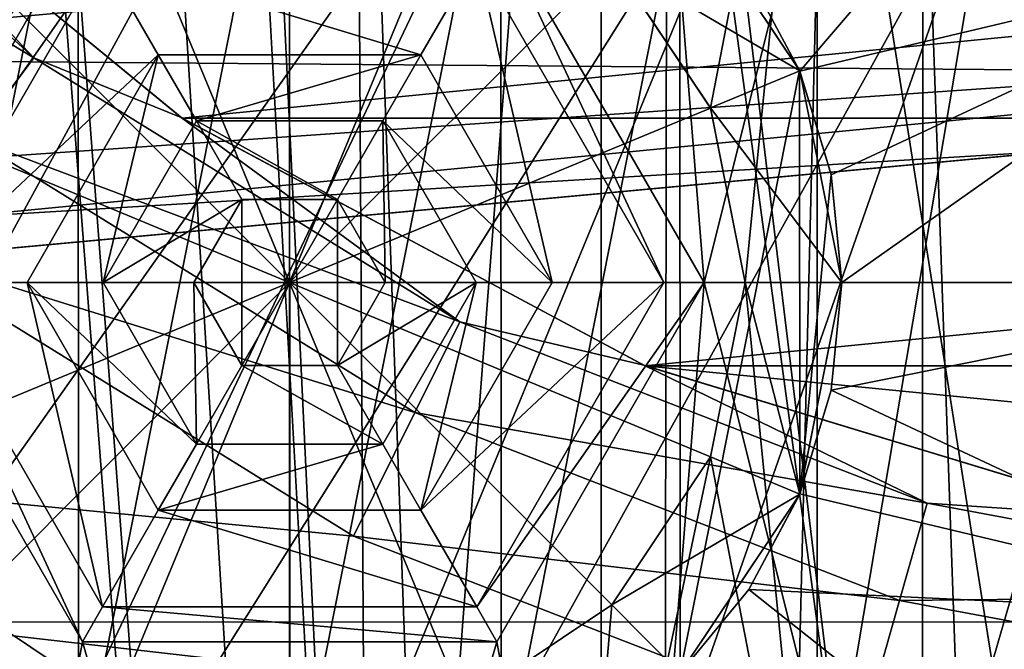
# Model space of a CAD drawing. Header units: millimetres. Extents: x -40 to 40, y -40 to 40.
# Tile 86 of 192: x -6 to -2.4, y -10 to -7.7. Entities that reach past the tile are written whole.
import ezdxf

# ---------------------------------------------------------------- set-up
doc = ezdxf.new("R2010")
doc.units = ezdxf.units.MM
doc.header["$LTSCALE"] = 8.749007
for name, color, linetype in [('1', 7, 'CONTINUOUS'), ('104', 7, 'CONTINUOUS'), ('109', 7, 'CONTINUOUS'), ('118', 7, 'CONTINUOUS'), ('119', 7, 'CONTINUOUS'), ('122', 7, 'CONTINUOUS'), ('131', 7, 'CONTINUOUS'), ('16', 7, 'CONTINUOUS'), ('186', 7, 'CONTINUOUS'), ('27', 7, 'CONTINUOUS'), ('28', 7, 'CONTINUOUS'), ('29', 7, 'CONTINUOUS'), ('30', 7, 'CONTINUOUS'), ('31', 7, 'CONTINUOUS'), ('32', 7, 'CONTINUOUS'), ('33', 7, 'CONTINUOUS'), ('34', 7, 'CONTINUOUS'), ('406', 7, 'CONTINUOUS'), ('48', 7, 'CONTINUOUS'), ('50', 7, 'CONTINUOUS'), ('60', 7, 'CONTINUOUS'), ('69', 7, 'CONTINUOUS'), ('73', 7, 'CONTINUOUS'), ('961', 7, 'CONTINUOUS'), ('962', 7, 'CONTINUOUS'), ('963', 7, 'CONTINUOUS'), ('964', 7, 'CONTINUOUS'), ('965', 7, 'CONTINUOUS'), ('966', 7, 'CONTINUOUS'), ('967', 7, 'CONTINUOUS'), ('968', 7, 'CONTINUOUS'), ('969', 7, 'CONTINUOUS'), ('970', 7, 'CONTINUOUS'), ('971', 7, 'CONTINUOUS'), ('973', 7, 'CONTINUOUS'), ('974', 7, 'CONTINUOUS'), ('975', 7, 'CONTINUOUS'), ('976', 7, 'CONTINUOUS'), ('977', 7, 'CONTINUOUS'), ('978', 7, 'CONTINUOUS'), ('979', 7, 'CONTINUOUS')]:
    doc.layers.add(name, color=color, linetype=linetype)

msp = doc.modelspace()

# ---------------------------------------------------------------- linework, layer by layer
at = {"layer": '1', "linetype": 'CONTINUOUS'}
for points in [[(-1.9386, 39.4524), (-3.8727, 39.3097), (-3.872, -39.3098), (-1.9386, 39.4524)], [(0, -39.5), (-1.9386, 39.4524), (-3.872, -39.3098), (0, -39.5)], [(-3.8727, 39.3097), (-7.7072, 38.7408), (-7.7062, -38.741), (-3.8727, 39.3097)], [(-3.872, -39.3098), (-3.8727, 39.3097), (-7.7062, -38.741), (-3.872, -39.3098)]]:
    msp.add_3dface(points, dxfattribs=at)
at = {"layer": '104', "linetype": 'CONTINUOUS'}
for points in [[(-31.3005, -6.6543, -730), (-30.4335, -9.8895, -730), (-4.4723, -6.6934, -730), (-31.3005, -6.6543, -730)], [(-4.4723, -6.6934, -730), (-30.4335, -9.8895, -730), (-3.0809, -7.4371, -730), (-4.4723, -6.6934, -730)], [(-3.0809, -7.4371, -730), (-30.4335, -9.8895, -730), (-1.5712, -7.8952, -730), (-3.0809, -7.4371, -730)], [(-1.5712, -7.8952, -730), (-30.4335, -9.8895, -730), (0, -8.05, -730), (-1.5712, -7.8952, -730)], [(-30.4335, -9.8895, -730), (30.4337, -9.8888, -730), (0, -8.05, -730), (-30.4335, -9.8895, -730)], [(29.2335, -13.0155, -730), (30.4337, -9.8888, -730), (-30.4335, -9.8895, -730), (29.2335, -13.0155, -730)], [(-29.2331, -13.0163, -730), (29.2335, -13.0155, -730), (-30.4335, -9.8895, -730), (-29.2331, -13.0163, -730)]]:
    msp.add_3dface(points, dxfattribs=at)
at = {"layer": '109', "linetype": 'CONTINUOUS'}
for points in [[(-4.7685, -9.5787, -733), (-31.7401, -6.9868, -733), (-6.4472, -8.5395, -733), (-4.7685, -9.5787, -733)], [(-2.9282, -10.2915, -733), (-31.7401, -6.9868, -733), (-4.7685, -9.5787, -733), (-2.9282, -10.2915, -733)], [(-30.7984, -10.3781, -733), (-31.7401, -6.9868, -733), (-2.9282, -10.2915, -733), (-30.7984, -10.3781, -733)]]:
    msp.add_3dface(points, dxfattribs=at)
at = {"layer": '118', "linetype": 'CONTINUOUS'}
for points in [[(-7.2672, -6.6249, -733.5005), (-5.9261, -7.8475, -733.5005), (-7.5379, -6.8717, -733.134), (-7.2672, -6.6249, -733.5005)], [(-7.2672, -6.6249, -733.5005), (-6.8618, -6.8561, -734), (-5.9261, -7.8475, -733.5005), (-7.2672, -6.6249, -733.5005)], [(-7.5379, -6.8717, -733.134), (-5.9261, -7.8475, -733.5005), (-6.1469, -8.1398, -733.134), (-7.5379, -6.8717, -733.134)], [(-6.8618, -6.8561, -734), (-5.3932, -8.0625, -734), (-5.9261, -7.8475, -733.5005), (-6.8618, -6.8561, -734)], [(-5.9261, -7.8475, -733.5005), (-4.3833, -8.8028, -733.5005), (-6.1469, -8.1398, -733.134), (-5.9261, -7.8475, -733.5005)], [(-5.9261, -7.8475, -733.5005), (-5.3932, -8.0625, -734), (-4.3833, -8.8028, -733.5005), (-5.9261, -7.8475, -733.5005)], [(-5.3932, -8.0625, -734), (-3.7176, -8.9593, -734), (-4.3833, -8.8028, -733.5005), (-5.3932, -8.0625, -734)], [(-6.4472, -8.5395, -733), (-6.1469, -8.1398, -733.134), (-4.5465, -9.1307, -733.134), (-6.4472, -8.5395, -733)], [(-6.1469, -8.1398, -733.134), (-4.3833, -8.8028, -733.5005), (-4.5465, -9.1307, -733.134), (-6.1469, -8.1398, -733.134)], [(-4.7685, -9.5787, -733), (-6.4472, -8.5395, -733), (-4.5465, -9.1307, -733.134), (-4.7685, -9.5787, -733)], [(-4.3833, -8.8028, -733.5005), (-2.6911, -9.4583, -733.5005), (-4.5465, -9.1307, -733.134), (-4.3833, -8.8028, -733.5005)], [(-4.3833, -8.8028, -733.5005), (-3.7176, -8.9593, -734), (-2.6911, -9.4583, -733.5005), (-4.3833, -8.8028, -733.5005)], [(-3.7176, -8.9593, -734), (-1.8993, -9.5122, -734), (-2.6911, -9.4583, -733.5005), (-3.7176, -8.9593, -734)], [(-4.7685, -9.5787, -733), (-4.5465, -9.1307, -733.134), (-2.7914, -9.8106, -733.134), (-4.7685, -9.5787, -733)], [(-4.5465, -9.1307, -733.134), (-2.6911, -9.4583, -733.5005), (-2.7914, -9.8106, -733.134), (-4.5465, -9.1307, -733.134)], [(-2.6911, -9.4583, -733.5005), (-0.9073, -9.7918, -733.5005), (-2.7914, -9.8106, -733.134), (-2.6911, -9.4583, -733.5005)], [(-2.6911, -9.4583, -733.5005), (-1.8993, -9.5122, -734), (-0.9073, -9.7918, -733.5005), (-2.6911, -9.4583, -733.5005)], [(-2.9282, -10.2915, -733), (-4.7685, -9.5787, -733), (-2.7914, -9.8106, -733.134), (-2.9282, -10.2915, -733)], [(-2.7914, -9.8106, -733.134), (-0.9073, -9.7918, -733.5005), (-0.9411, -10.1565, -733.134), (-2.7914, -9.8106, -733.134)], [(-2.9282, -10.2915, -733), (-2.7914, -9.8106, -733.134), (-0.9411, -10.1565, -733.134), (-2.9282, -10.2915, -733)]]:
    msp.add_3dface(points, dxfattribs=at)
at = {"layer": '119', "linetype": 'CONTINUOUS'}
for points in [[(-5.3932, -8.0625, -734), (-6.8618, -6.8561, -734), (-6.859, -6.8589, -770), (-5.3932, -8.0625, -734)], [(-5.3888, -8.0654, -770), (-5.3932, -8.0625, -734), (-6.859, -6.8589, -770), (-5.3888, -8.0654, -770)], [(-3.7176, -8.9593, -734), (-5.3932, -8.0625, -734), (-5.3888, -8.0654, -770), (-3.7176, -8.9593, -734)], [(-3.7118, -8.9617, -770), (-3.7176, -8.9593, -734), (-5.3888, -8.0654, -770), (-3.7118, -8.9617, -770)], [(-1.8993, -9.5122, -734), (-3.7176, -8.9593, -734), (-3.7118, -8.9617, -770), (-1.8993, -9.5122, -734)], [(-1.8921, -9.5137, -770), (-1.8993, -9.5122, -734), (-3.7118, -8.9617, -770), (-1.8921, -9.5137, -770)]]:
    msp.add_3dface(points, dxfattribs=at)
at = {"layer": '122', "linetype": 'CONTINUOUS'}
for points in [[(6.8586, -6.8593, -770), (-5.3888, -8.0654, -770), (-6.859, -6.8589, -770), (6.8586, -6.8593, -770)], [(6.8586, -6.8593, -770), (5.3882, -8.0658, -770), (-5.3888, -8.0654, -770), (6.8586, -6.8593, -770)], [(5.3882, -8.0658, -770), (-3.7118, -8.9617, -770), (-5.3888, -8.0654, -770), (5.3882, -8.0658, -770)], [(5.3882, -8.0658, -770), (3.7113, -8.9619, -770), (-3.7118, -8.9617, -770), (5.3882, -8.0658, -770)], [(3.7113, -8.9619, -770), (1.8924, -9.5136, -770), (-3.7118, -8.9617, -770), (3.7113, -8.9619, -770)], [(1.8924, -9.5136, -770), (-1.8921, -9.5137, -770), (-3.7118, -8.9617, -770), (1.8924, -9.5136, -770)]]:
    msp.add_3dface(points, dxfattribs=at)
at = {"layer": '131', "linetype": 'CONTINUOUS'}
for points in [[(-3.0809, -7.4371, -730), (-1.5712, -7.8952, -730), (-2.4936, -7.1263, -730.5), (-3.0809, -7.4371, -730)], [(-1.5712, -7.8952, -730), (-1.68, -7.3607, -730.5), (-2.4936, -7.1263, -730.5), (-1.5712, -7.8952, -730)]]:
    msp.add_3dface(points, dxfattribs=at)
at = {"layer": '16', "linetype": 'CONTINUOUS'}
for points in [[(33.5521, -5.5004, -3.5), (32.7609, -9.0952, -3.5), (-3.9959, -5.5693, -3.5), (33.5521, -5.5004, -3.5)], [(-3.9959, -5.5693, -3.5), (32.7609, -9.0952, -3.5), (-3.0897, -6.0309, -3.5), (-3.9959, -5.5693, -3.5)], [(-3.0897, -6.0309, -3.5), (32.7609, -9.0952, -3.5), (-2.3707, -6.7499, -3.5), (-3.0897, -6.0309, -3.5)], [(-5, -11.9103, -3.5), (-32.7611, -9.0945, -3.5), (-6.0041, -11.7512, -3.5), (-5, -11.9103, -3.5)], [(-31.5859, -12.5831, -3.5), (-32.7611, -9.0945, -3.5), (-5, -11.9103, -3.5), (-31.5859, -12.5831, -3.5)]]:
    msp.add_3dface(points, dxfattribs=at)
at = {"layer": '186', "linetype": 'CONTINUOUS'}
for points in [[(-29.4123, -10.048, -823.8246), (-29.4827, -1.9913, -823.9652), (-2.4565, -1.9913, -823.9652), (-29.4123, -10.048, -823.8246)], [(-29.2506, -11.205, -823.8044), (-29.4123, -10.048, -823.8246), (-2.4565, -1.9913, -823.9652), (-29.2506, -11.205, -823.8044)], [(-28.796, -12.2822, -823.7856), (-29.2506, -11.205, -823.8044), (-2.4565, -1.9913, -823.9652), (-28.796, -12.2822, -823.7856)], [(-28.0797, -13.2054, -823.7695), (-28.796, -12.2822, -823.7856), (-2.4565, -1.9913, -823.9652), (-28.0797, -13.2054, -823.7695)], [(-27.1505, -13.9127, -823.7572), (-28.0797, -13.2054, -823.7695), (-2.4565, -1.9913, -823.9652), (-27.1505, -13.9127, -823.7572)], [(-26.0706, -14.3571, -823.7494), (-27.1505, -13.9127, -823.7572), (-2.4565, -1.9913, -823.9652), (-26.0706, -14.3571, -823.7494)], [(-24.9125, -14.5088, -823.7467), (-26.0706, -14.3571, -823.7494), (-2.4565, -1.9913, -823.9652), (-24.9125, -14.5088, -823.7467)], [(-2.2089, -2.0569, -823.9641), (-24.9125, -14.5088, -823.7467), (-2.4565, -1.9913, -823.9652), (-2.2089, -2.0569, -823.9641)], [(-2.0265, -2.2362, -823.961), (-24.9125, -14.5088, -823.7467), (-2.2089, -2.0569, -823.9641), (-2.0265, -2.2362, -823.961)], [(-1.9566, -2.4826, -823.9567), (-24.9125, -14.5088, -823.7467), (-2.0265, -2.2362, -823.961), (-1.9566, -2.4826, -823.9567)], [(-1.7467, -14.5087, -823.7467), (-24.9125, -14.5088, -823.7467), (-1.9566, -2.4826, -823.9567), (-1.7467, -14.5087, -823.7467)]]:
    msp.add_3dface(points, dxfattribs=at)
at = {"layer": '27', "linetype": 'CONTINUOUS'}
for points in [[(-3.8337, -7.4931, -7.5), (-3.0894, -6.0311, -7.5), (-3.4757, -8.0286, -7.5), (-3.8337, -7.4931, -7.5)], [(-3.0894, -6.0311, -7.5), (-3.35, -8.6603, -7.5), (-3.4757, -8.0286, -7.5), (-3.0894, -6.0311, -7.5)], [(-3.0894, -6.0311, -7.5), (-3.0897, -11.2896, -7.5), (-3.35, -8.6603, -7.5), (-3.0894, -6.0311, -7.5)], [(-3.0894, -6.0311, -7.5), (-2.3707, -10.5706, -7.5), (-3.0897, -11.2896, -7.5), (-3.0894, -6.0311, -7.5)], [(-3.0894, -6.0311, -7.5), (-2.3704, -6.7503, -7.5), (-2.3707, -10.5706, -7.5), (-3.0894, -6.0311, -7.5)], [(-3.35, -8.6603, -7.5), (-3.0897, -11.2896, -7.5), (-3.4756, -9.2916, -7.5), (-3.35, -8.6603, -7.5)], [(-3.0897, -11.2896, -7.5), (-3.9959, -11.7512, -7.5), (-3.4756, -9.2916, -7.5), (-3.0897, -11.2896, -7.5)], [(-3.4756, -9.2916, -7.5), (-3.9959, -11.7512, -7.5), (-3.8334, -9.8271, -7.5), (-3.4756, -9.2916, -7.5)], [(-5.6314, -10.1846, -7.5), (-6.0045, -11.7511, -7.5), (-6.1663, -9.8274, -7.5), (-5.6314, -10.1846, -7.5)], [(-3.8334, -9.8271, -7.5), (-3.9959, -11.7512, -7.5), (-4.3685, -10.1846, -7.5), (-3.8334, -9.8271, -7.5)]]:
    msp.add_3dface(points, dxfattribs=at)
at = {"layer": '28', "linetype": 'CONTINUOUS'}
for points in [[(-3.35, -8.6603, -7.5), (-3.4756, -9.2916, -7.5), (-3.35, -8.6603, -1.9914), (-3.35, -8.6603, -7.5)], [(-3.35, -8.6603, -1.9914), (-3.4756, -9.2916, -7.5), (-3.4756, -9.2917, -1.9914), (-3.35, -8.6603, -1.9914)], [(-3.4756, -9.2916, -7.5), (-3.8334, -9.8271, -7.5), (-3.4756, -9.2917, -1.9914), (-3.4756, -9.2916, -7.5)], [(-3.4756, -9.2917, -1.9914), (-3.8334, -9.8271, -7.5), (-3.8333, -9.827, -1.9914), (-3.4756, -9.2917, -1.9914)], [(-5.6314, -10.1847, -1.9914), (-6.1663, -9.8274, -7.5), (-6.1667, -9.827, -1.9914), (-5.6314, -10.1847, -1.9914)], [(-5.6314, -10.1846, -7.5), (-6.1663, -9.8274, -7.5), (-5.6314, -10.1847, -1.9914), (-5.6314, -10.1846, -7.5)], [(-3.8333, -9.827, -1.9914), (-4.3685, -10.1846, -7.5), (-4.3686, -10.1847, -1.9914), (-3.8333, -9.827, -1.9914)], [(-3.8334, -9.8271, -7.5), (-4.3685, -10.1846, -7.5), (-3.8333, -9.827, -1.9914), (-3.8334, -9.8271, -7.5)]]:
    msp.add_3dface(points, dxfattribs=at)
at = {"layer": '29', "linetype": 'CONTINUOUS'}
for points in [[(-3.8337, -7.4931, -7.5), (-3.4757, -8.0286, -7.5), (-3.8333, -7.4935, -1.9914), (-3.8337, -7.4931, -7.5)], [(-3.8333, -7.4935, -1.9914), (-3.4757, -8.0286, -7.5), (-3.4756, -8.0288, -1.9914), (-3.8333, -7.4935, -1.9914)], [(-3.4757, -8.0286, -7.5), (-3.35, -8.6603, -7.5), (-3.4756, -8.0288, -1.9914), (-3.4757, -8.0286, -7.5)], [(-3.35, -8.6603, -7.5), (-3.35, -8.6603, -1.9914), (-3.4756, -8.0288, -1.9914), (-3.35, -8.6603, -7.5)]]:
    msp.add_3dface(points, dxfattribs=at)
at = {"layer": '30', "linetype": 'CONTINUOUS'}
for points in [[(-5.6314, -7.1359, -1.9914), (-5, -7.0103, -1.9914), (-5, -8.6603, -1), (-5.6314, -7.1359, -1.9914)], [(-5, -7.0103, -1.9914), (-4.3686, -7.1359, -1.9914), (-5, -8.6603, -1), (-5, -7.0103, -1.9914)], [(-6.1667, -7.4935, -1.9914), (-5.6314, -7.1359, -1.9914), (-5, -8.6603, -1), (-6.1667, -7.4935, -1.9914)], [(-4.3686, -7.1359, -1.9914), (-3.8333, -7.4935, -1.9914), (-5, -8.6603, -1), (-4.3686, -7.1359, -1.9914)], [(-6.5244, -8.0288, -1.9914), (-6.1667, -7.4935, -1.9914), (-5, -8.6603, -1), (-6.5244, -8.0288, -1.9914)], [(-3.8333, -7.4935, -1.9914), (-3.4756, -8.0288, -1.9914), (-5, -8.6603, -1), (-3.8333, -7.4935, -1.9914)], [(-6.65, -8.6603, -1.9914), (-6.5244, -8.0288, -1.9914), (-5, -8.6603, -1), (-6.65, -8.6603, -1.9914)], [(-3.4756, -8.0288, -1.9914), (-3.35, -8.6603, -1.9914), (-5, -8.6603, -1), (-3.4756, -8.0288, -1.9914)]]:
    msp.add_3dface(points, dxfattribs=at)
at = {"layer": '31', "linetype": 'CONTINUOUS'}
for points in [[(-6.5244, -9.2917, -1.9914), (-6.65, -8.6603, -1.9914), (-5, -8.6603, -1), (-6.5244, -9.2917, -1.9914)], [(-6.1667, -9.827, -1.9914), (-6.5244, -9.2917, -1.9914), (-5, -8.6603, -1), (-6.1667, -9.827, -1.9914)], [(-5.6314, -10.1847, -1.9914), (-6.1667, -9.827, -1.9914), (-5, -8.6603, -1), (-5.6314, -10.1847, -1.9914)], [(-5, -10.3103, -1.9914), (-5.6314, -10.1847, -1.9914), (-5, -8.6603, -1), (-5, -10.3103, -1.9914)], [(-3.35, -8.6603, -1.9914), (-3.4756, -9.2917, -1.9914), (-5, -8.6603, -1), (-3.35, -8.6603, -1.9914)], [(-3.4756, -9.2917, -1.9914), (-3.8333, -9.827, -1.9914), (-5, -8.6603, -1), (-3.4756, -9.2917, -1.9914)], [(-3.8333, -9.827, -1.9914), (-4.3686, -10.1847, -1.9914), (-5, -8.6603, -1), (-3.8333, -9.827, -1.9914)], [(-4.3686, -10.1847, -1.9914), (-5, -10.3103, -1.9914), (-5, -8.6603, -1), (-4.3686, -10.1847, -1.9914)]]:
    msp.add_3dface(points, dxfattribs=at)
at = {"layer": '32', "linetype": 'CONTINUOUS'}
for points in [[(-3.1524, -9.4259, -2), (-3, -8.6603, -2), (-3.1522, -9.4256, -7.5), (-3.1524, -9.4259, -2)], [(-3, -8.6603, -2), (-3, -8.6603, -7.5), (-3.1522, -9.4256, -7.5), (-3, -8.6603, -2)], [(-3.5862, -10.0749, -2), (-3.1524, -9.4259, -2), (-3.5858, -10.0745, -7.5), (-3.5862, -10.0749, -2)], [(-3.5858, -10.0745, -7.5), (-3.1524, -9.4259, -2), (-3.1522, -9.4256, -7.5), (-3.5858, -10.0745, -7.5)]]:
    msp.add_3dface(points, dxfattribs=at)
at = {"layer": '33', "linetype": 'CONTINUOUS'}
for points in [[(-3.5859, -7.246, -2), (-3.5858, -7.246, -7.5), (-3.1523, -7.8948, -2), (-3.5859, -7.246, -2)], [(-3.5858, -7.246, -7.5), (-3.1522, -7.8949, -7.5), (-3.1523, -7.8948, -2), (-3.5858, -7.246, -7.5)], [(-3.1522, -7.8949, -7.5), (-3, -8.6603, -7.5), (-3.1523, -7.8948, -2), (-3.1522, -7.8949, -7.5)], [(-3, -8.6603, -7.5), (-3, -8.6603, -2), (-3.1523, -7.8948, -2), (-3, -8.6603, -7.5)]]:
    msp.add_3dface(points, dxfattribs=at)
at = {"layer": '34', "linetype": 'CONTINUOUS'}
for points in [[(-3.5859, -7.246, -2), (-3.1523, -7.8948, -2), (-3.8337, -7.4931, -2), (-3.5859, -7.246, -2)], [(-3.8337, -7.4931, -2), (-3.1523, -7.8948, -2), (-3.4757, -8.0286, -2), (-3.8337, -7.4931, -2)], [(-3.1523, -7.8948, -2), (-3, -8.6603, -2), (-3.4757, -8.0286, -2), (-3.1523, -7.8948, -2)], [(-3, -8.6603, -2), (-3.35, -8.6603, -2), (-3.4757, -8.0286, -2), (-3, -8.6603, -2)], [(-3.35, -8.6603, -2), (-3.1524, -9.4259, -2), (-3.4756, -9.2916, -2), (-3.35, -8.6603, -2)], [(-3, -8.6603, -2), (-3.1524, -9.4259, -2), (-3.35, -8.6603, -2), (-3, -8.6603, -2)], [(-3.4756, -9.2916, -2), (-3.1524, -9.4259, -2), (-3.8334, -9.8271, -2), (-3.4756, -9.2916, -2)], [(-3.1524, -9.4259, -2), (-3.5862, -10.0749, -2), (-3.8334, -9.8271, -2), (-3.1524, -9.4259, -2)], [(-5.6314, -10.1846, -2), (-6.4141, -10.0745, -2), (-6.1663, -9.8274, -2), (-5.6314, -10.1846, -2)], [(-3.8334, -9.8271, -2), (-3.5862, -10.0749, -2), (-4.3685, -10.1846, -2), (-3.8334, -9.8271, -2)]]:
    msp.add_3dface(points, dxfattribs=at)
at = {"layer": '406', "linetype": 'CONTINUOUS'}
for points in [[(-14.0554, -14.5087, -821.2533), (14.0554, -14.5087, -821.2533), (-13.8109, 0, -821), (-14.0554, -14.5087, -821.2533)], [(14.0554, -14.5087, -821.2533), (13.8109, 0, -821), (-13.8109, 0, -821), (14.0554, -14.5087, -821.2533)]]:
    msp.add_3dface(points, dxfattribs=at)
at = {"layer": '48', "linetype": 'CONTINUOUS'}
for points in [[(-0.8316, -7.9029, -14), (-37.0296, -7.6101, -14), (-2.456, -7.5575, -14), (-0.8316, -7.9029, -14)], [(-36.0695, -11.3179, -14), (-37.0296, -7.6101, -14), (-0.8316, -7.9029, -14), (-36.0695, -11.3179, -14)], [(0.8299, -7.9031, -14), (-36.0695, -11.3179, -14), (-0.8316, -7.9029, -14), (0.8299, -7.9031, -14)], [(36.0693, -11.3184, -14), (-36.0695, -11.3179, -14), (0.8299, -7.9031, -14), (36.0693, -11.3184, -14)]]:
    msp.add_3dface(points, dxfattribs=at)
at = {"layer": '50', "linetype": 'CONTINUOUS'}
msp.add_3dface([(-0.8316, -7.9029, -14), (-2.456, -7.5575, -14), (-1.5229, -7.6564, -13.9427), (-0.8316, -7.9029, -14)], dxfattribs=at)
at = {"layer": '60', "linetype": 'CONTINUOUS'}
for points in [[(-3.6803, -35.0158, -11.5), (-6.4099, -0.0158, -11.5), (-7.3199, -34.4393, -11.5), (-3.6803, -35.0158, -11.5)], [(-6.2201, -1.5482, -11.5), (-6.4099, -0.0158, -11.5), (-3.6803, -35.0158, -11.5), (-6.2201, -1.5482, -11.5)], [(-5.6692, -2.9911, -11.5), (-6.2201, -1.5482, -11.5), (-3.6803, -35.0158, -11.5), (-5.6692, -2.9911, -11.5)], [(-4.7893, -4.2602, -11.5), (-5.6692, -2.9911, -11.5), (-3.6803, -35.0158, -11.5), (-4.7893, -4.2602, -11.5)], [(-3.6316, -5.2818, -11.5), (-4.7893, -4.2602, -11.5), (-3.6803, -35.0158, -11.5), (-3.6316, -5.2818, -11.5)], [(0.0001, -35.2087, -11.5), (-3.6316, -5.2818, -11.5), (-3.6803, -35.0158, -11.5), (0.0001, -35.2087, -11.5)], [(-2.2634, -5.997, -11.5), (-3.6316, -5.2818, -11.5), (0.0001, -35.2087, -11.5), (-2.2634, -5.997, -11.5)]]:
    msp.add_3dface(points, dxfattribs=at)
at = {"layer": '69', "linetype": 'CONTINUOUS'}
for points in [[(-6.742, 13.3995, -14), (-6.8767, -13.3308, -14), (-5.4999, 0.0263, -14), (-6.742, 13.3995, -14)], [(-6.8767, -13.3308, -14), (-4.7069, -14.2424, -14), (-5.4999, 0.0263, -14), (-6.8767, -13.3308, -14)], [(-5.4999, 0.0263, -14), (-4.7069, -14.2424, -14), (-5.3195, -1.3974, -14), (-5.4999, 0.0263, -14)], [(-5.3195, -1.3974, -14), (-4.7069, -14.2424, -14), (-4.777, -2.7258, -14), (-5.3195, -1.3974, -14)], [(-4.777, -2.7258, -14), (-4.7069, -14.2424, -14), (-3.9098, -3.8682, -14), (-4.777, -2.7258, -14)], [(-4.7069, -14.2424, -14), (-2.4211, -14.8033, -14), (-3.9098, -3.8682, -14), (-4.7069, -14.2424, -14)], [(-3.9098, -3.8682, -14), (-2.4211, -14.8033, -14), (-2.7752, -4.7485, -14), (-3.9098, -3.8682, -14)], [(-2.7752, -4.7485, -14), (-2.4211, -14.8033, -14), (-1.4516, -5.305, -14), (-2.7752, -4.7485, -14)], [(-2.4211, -14.8033, -14), (-0.0758, -14.9998, -14), (-1.4516, -5.305, -14), (-2.4211, -14.8033, -14)]]:
    msp.add_3dface(points, dxfattribs=at)
at = {"layer": '73', "linetype": 'CONTINUOUS'}
for points in [[(-5.7825, -4.7762, -15.5), (-11.5178, -8.8902, -14.795), (-6.2695, -4.1162, -15.5), (-5.7825, -4.7762, -15.5)], [(-10.7447, -9.8106, -14.795), (-11.5178, -8.8902, -14.795), (-5.7825, -4.7762, -15.5), (-10.7447, -9.8106, -14.795)], [(-5.2264, -5.3791, -15.5), (-10.7447, -9.8106, -14.795), (-5.7825, -4.7762, -15.5), (-5.2264, -5.3791, -15.5)], [(-9.8982, -10.664, -14.795), (-10.7447, -9.8106, -14.795), (-5.2264, -5.3791, -15.5), (-9.8982, -10.664, -14.795)], [(-4.6077, -5.9177, -15.5), (-9.8982, -10.664, -14.795), (-5.2264, -5.3791, -15.5), (-4.6077, -5.9177, -15.5)], [(-8.9842, -11.4446, -14.795), (-9.8982, -10.664, -14.795), (-4.6077, -5.9177, -15.5), (-8.9842, -11.4446, -14.795)], [(-8.0088, -12.1472, -14.795), (-8.9842, -11.4446, -14.795), (-4.6077, -5.9177, -15.5), (-8.0088, -12.1472, -14.795)], [(-3.934, -6.3854, -15.5), (-8.0088, -12.1472, -14.795), (-4.6077, -5.9177, -15.5), (-3.934, -6.3854, -15.5)], [(-6.9788, -12.7668, -14.795), (-8.0088, -12.1472, -14.795), (-3.934, -6.3854, -15.5), (-6.9788, -12.7668, -14.795)], [(-3.2132, -6.7768, -15.5), (-6.9788, -12.7668, -14.795), (-3.934, -6.3854, -15.5), (-3.2132, -6.7768, -15.5)], [(-5.9011, -13.2993, -14.795), (-6.9788, -12.7668, -14.795), (-3.2132, -6.7768, -15.5), (-5.9011, -13.2993, -14.795)], [(-2.4539, -7.0872, -15.5), (-5.9011, -13.2993, -14.795), (-3.2132, -6.7768, -15.5), (-2.4539, -7.0872, -15.5)], [(-4.7832, -13.741, -14.795), (-5.9011, -13.2993, -14.795), (-2.4539, -7.0872, -15.5), (-4.7832, -13.741, -14.795)], [(-3.6326, -14.089, -14.795), (-4.7832, -13.741, -14.795), (-2.4539, -7.0872, -15.5), (-3.6326, -14.089, -14.795)], [(-1.6654, -7.3128, -15.5), (-3.6326, -14.089, -14.795), (-2.4539, -7.0872, -15.5), (-1.6654, -7.3128, -15.5)], [(-2.4573, -14.3407, -14.795), (-3.6326, -14.089, -14.795), (-1.6654, -7.3128, -15.5), (-2.4573, -14.3407, -14.795)], [(-0.8569, -7.4509, -15.5), (-2.4573, -14.3407, -14.795), (-1.6654, -7.3128, -15.5), (-0.8569, -7.4509, -15.5)], [(-1.2651, -14.4946, -14.795), (-2.4573, -14.3407, -14.795), (-0.8569, -7.4509, -15.5), (-1.2651, -14.4946, -14.795)]]:
    msp.add_3dface(points, dxfattribs=at)
at = {"layer": '961', "linetype": 'CONTINUOUS'}
for points in [[(-6.5011, -8.6603, -10.5), (-6.2055, -4.9513, -10.5), (-5.7506, -7.3603, -10.5), (-6.5011, -8.6603, -10.5)], [(-4.2494, -7.3603, -10.5), (-3.7947, -4.9512, -10.5), (-3.4989, -8.6603, -10.5), (-4.2494, -7.3603, -10.5)], [(-3.7947, -4.9512, -10.5), (-2.7073, -5.5053, -10.5), (-3.4989, -8.6603, -10.5), (-3.7947, -4.9512, -10.5)], [(-2.7073, -5.5053, -10.5), (-2.7081, -11.8158, -10.5), (-3.4989, -8.6603, -10.5), (-2.7073, -5.5053, -10.5)], [(-2.7081, -11.8158, -10.5), (-2.7073, -5.5053, -10.5), (-1.8462, -10.9545, -10.5), (-2.7081, -11.8158, -10.5)], [(-2.7073, -5.5053, -10.5), (-1.8448, -6.368, -10.5), (-1.8462, -10.9545, -10.5), (-2.7073, -5.5053, -10.5)], [(-5.7506, -9.9603, -10.5), (-6.2053, -12.3693, -10.5), (-6.5011, -8.6603, -10.5), (-5.7506, -9.9603, -10.5)], [(-3.7945, -12.3692, -10.5), (-4.2494, -9.9603, -10.5), (-3.4989, -8.6603, -10.5), (-3.7945, -12.3692, -10.5)], [(-2.7081, -11.8158, -10.5), (-3.7945, -12.3692, -10.5), (-3.4989, -8.6603, -10.5), (-2.7081, -11.8158, -10.5)], [(-4.9995, -12.5603, -10.5), (-6.2053, -12.3693, -10.5), (-5.7506, -9.9603, -10.5), (-4.9995, -12.5603, -10.5)], [(-4.2494, -9.9603, -10.5), (-4.9995, -12.5603, -10.5), (-5.7506, -9.9603, -10.5), (-4.2494, -9.9603, -10.5)], [(-3.7945, -12.3692, -10.5), (-4.9995, -12.5603, -10.5), (-4.2494, -9.9603, -10.5), (-3.7945, -12.3692, -10.5)]]:
    msp.add_3dface(points, dxfattribs=at)
at = {"layer": '962', "linetype": 'CONTINUOUS'}
for points in [[(-3.1522, -7.8949, -8), (-1.8448, -6.368, -10.5), (-3.3371, -7.5491, -8), (-3.1522, -7.8949, -8)], [(-1.2911, -7.4544, -10.5), (-1.8448, -6.368, -10.5), (-3.1522, -7.8949, -8), (-1.2911, -7.4544, -10.5)], [(-3.0384, -8.2701, -8), (-1.2911, -7.4544, -10.5), (-3.1522, -7.8949, -8), (-3.0384, -8.2701, -8)], [(-3, -8.6603, -8), (-1.2911, -7.4544, -10.5), (-3.0384, -8.2701, -8), (-3, -8.6603, -8)], [(-1.1, -8.6603, -10.5), (-1.2911, -7.4544, -10.5), (-3, -8.6603, -8), (-1.1, -8.6603, -10.5)]]:
    msp.add_3dface(points, dxfattribs=at)
at = {"layer": '963', "linetype": 'CONTINUOUS'}
for points in [[(-3.1533, -7.8925, -2.5), (-3.5858, -7.246, -8), (-3.5871, -7.2447, -2.5), (-3.1533, -7.8925, -2.5)], [(-3.3371, -7.5491, -8), (-3.5858, -7.246, -8), (-3.1533, -7.8925, -2.5), (-3.3371, -7.5491, -8)], [(-3.1522, -7.8949, -8), (-3.3371, -7.5491, -8), (-3.1533, -7.8925, -2.5), (-3.1522, -7.8949, -8)], [(-3.0387, -8.2691, -2.5), (-3.1522, -7.8949, -8), (-3.1533, -7.8925, -2.5), (-3.0387, -8.2691, -2.5)], [(-3.0384, -8.2701, -8), (-3.1522, -7.8949, -8), (-3.0387, -8.2691, -2.5), (-3.0384, -8.2701, -8)], [(-3, -8.6603, -2.5), (-3.0384, -8.2701, -8), (-3.0387, -8.2691, -2.5), (-3, -8.6603, -2.5)], [(-3, -8.6603, -8), (-3.0384, -8.2701, -8), (-3, -8.6603, -2.5), (-3, -8.6603, -8)]]:
    msp.add_3dface(points, dxfattribs=at)
at = {"layer": '964', "linetype": 'CONTINUOUS'}
for points in [[(-3, -8.6603, -8), (-3, -8.6603, -2.5), (-3.1525, -9.4263, -2.5), (-3, -8.6603, -8)], [(-3, -8.6603, -8), (-3.1525, -9.4263, -2.5), (-3.0384, -9.0504, -8), (-3, -8.6603, -8)], [(-3.0384, -9.0504, -8), (-3.1525, -9.4263, -2.5), (-3.1522, -9.4256, -8), (-3.0384, -9.0504, -8)], [(-3.1525, -9.4263, -2.5), (-3.5858, -10.0744, -2.5), (-3.3371, -9.7714, -8), (-3.1525, -9.4263, -2.5)], [(-3.1522, -9.4256, -8), (-3.1525, -9.4263, -2.5), (-3.3371, -9.7714, -8), (-3.1522, -9.4256, -8)], [(-3.3371, -9.7714, -8), (-3.5858, -10.0744, -2.5), (-3.5858, -10.0745, -8), (-3.3371, -9.7714, -8)]]:
    msp.add_3dface(points, dxfattribs=at)
at = {"layer": '965', "linetype": 'CONTINUOUS'}
for points in [[(-1.1, -8.6603, -10.5), (-3, -8.6603, -8), (-3.0384, -9.0504, -8), (-1.1, -8.6603, -10.5)], [(-1.2918, -9.8682, -10.5), (-1.1, -8.6603, -10.5), (-3.0384, -9.0504, -8), (-1.2918, -9.8682, -10.5)], [(-1.2918, -9.8682, -10.5), (-3.0384, -9.0504, -8), (-3.1522, -9.4256, -8), (-1.2918, -9.8682, -10.5)], [(-1.2918, -9.8682, -10.5), (-3.1522, -9.4256, -8), (-3.3371, -9.7714, -8), (-1.2918, -9.8682, -10.5)], [(-1.8462, -10.9545, -10.5), (-3.3371, -9.7714, -8), (-3.5858, -10.0745, -8), (-1.8462, -10.9545, -10.5)], [(-1.8462, -10.9545, -10.5), (-1.2918, -9.8682, -10.5), (-3.3371, -9.7714, -8), (-1.8462, -10.9545, -10.5)]]:
    msp.add_3dface(points, dxfattribs=at)
at = {"layer": '966', "linetype": 'CONTINUOUS'}
for points in [[(-5.0005, -6.6603, -2.5), (-5.7661, -6.8128, -2.5), (-5.7649, -10.5082, -2.5), (-5.0005, -6.6603, -2.5)], [(-5.0005, -6.6603, -2.5), (-5.7649, -10.5082, -2.5), (-4.9995, -10.6603, -2.5), (-5.0005, -6.6603, -2.5)], [(-4.2351, -6.8123, -2.5), (-5.0005, -6.6603, -2.5), (-4.9995, -10.6603, -2.5), (-4.2351, -6.8123, -2.5)], [(-5.7661, -6.8128, -2.5), (-6.4142, -7.2461, -2.5), (-6.4129, -10.0758, -2.5), (-5.7661, -6.8128, -2.5)], [(-5.7661, -6.8128, -2.5), (-6.4129, -10.0758, -2.5), (-5.7649, -10.5082, -2.5), (-5.7661, -6.8128, -2.5)], [(-4.2351, -6.8123, -2.5), (-4.9995, -10.6603, -2.5), (-4.2339, -10.5077, -2.5), (-4.2351, -6.8123, -2.5)], [(-3.5871, -7.2447, -2.5), (-4.2351, -6.8123, -2.5), (-4.2339, -10.5077, -2.5), (-3.5871, -7.2447, -2.5)], [(-3.5871, -7.2447, -2.5), (-4.2339, -10.5077, -2.5), (-3.5858, -10.0744, -2.5), (-3.5871, -7.2447, -2.5)], [(-3.1533, -7.8925, -2.5), (-3.5871, -7.2447, -2.5), (-3.5858, -10.0744, -2.5), (-3.1533, -7.8925, -2.5)], [(-3.1533, -7.8925, -2.5), (-3.5858, -10.0744, -2.5), (-3.1525, -9.4263, -2.5), (-3.1533, -7.8925, -2.5)], [(-3.0387, -8.2691, -2.5), (-3.1533, -7.8925, -2.5), (-3.1525, -9.4263, -2.5), (-3.0387, -8.2691, -2.5)], [(-3, -8.6603, -2.5), (-3.0387, -8.2691, -2.5), (-3.1525, -9.4263, -2.5), (-3, -8.6603, -2.5)]]:
    msp.add_3dface(points, dxfattribs=at)
at = {"layer": '967', "linetype": 'CONTINUOUS'}
for points in [[(-4.2494, -9.9603, -10.5), (-5.7506, -9.9603, -10.5), (-4.2494, -9.9603, -9.5), (-4.2494, -9.9603, -10.5)], [(-5.7506, -9.9603, -10.5), (-5.7506, -9.9603, -9.5), (-4.2494, -9.9603, -9.5), (-5.7506, -9.9603, -10.5)]]:
    msp.add_3dface(points, dxfattribs=at)
at = {"layer": '968', "linetype": 'CONTINUOUS'}
for points in [[(-5.3378, -9.2454, -8.5415), (-5.1732, -8.9603, -8.5), (-4.6622, -9.2454, -8.5415), (-5.3378, -9.2454, -8.5415)], [(-5.1732, -8.9603, -8.5), (-4.8268, -8.9603, -8.5), (-4.6622, -9.2454, -8.5415), (-5.1732, -8.9603, -8.5)], [(-4.5245, -9.4839, -8.6481), (-5.4756, -9.4839, -8.6481), (-4.6622, -9.2454, -8.5415), (-4.5245, -9.4839, -8.6481)], [(-5.4756, -9.4839, -8.6481), (-5.3378, -9.2454, -8.5415), (-4.6622, -9.2454, -8.5415), (-5.4756, -9.4839, -8.6481)], [(-5.6775, -9.8339, -9.0134), (-5.4756, -9.4839, -8.6481), (-4.3223, -9.8339, -9.0134), (-5.6775, -9.8339, -9.0134)], [(-4.3223, -9.8339, -9.0134), (-5.4756, -9.4839, -8.6481), (-4.5245, -9.4839, -8.6481), (-4.3223, -9.8339, -9.0134)], [(-4.2494, -9.9603, -9.5), (-5.7506, -9.9603, -9.5), (-5.6775, -9.8339, -9.0134), (-4.2494, -9.9603, -9.5)], [(-4.2494, -9.9603, -9.5), (-5.6775, -9.8339, -9.0134), (-4.3223, -9.8339, -9.0134), (-4.2494, -9.9603, -9.5)]]:
    msp.add_3dface(points, dxfattribs=at)
at = {"layer": '969', "linetype": 'CONTINUOUS'}
for points in [[(-5.1732, -8.3603, -8.5), (-5.1732, -8.9603, -8.5), (-5.3464, -8.6603, -8.5), (-5.1732, -8.3603, -8.5)], [(-5.1732, -8.9603, -8.5), (-5.1732, -8.3603, -8.5), (-4.8268, -8.3603, -8.5), (-5.1732, -8.9603, -8.5)], [(-4.8268, -8.9603, -8.5), (-5.1732, -8.9603, -8.5), (-4.8268, -8.3603, -8.5), (-4.8268, -8.9603, -8.5)], [(-4.6536, -8.6603, -8.5), (-4.8268, -8.9603, -8.5), (-4.8268, -8.3603, -8.5), (-4.6536, -8.6603, -8.5)]]:
    msp.add_3dface(points, dxfattribs=at)
at = {"layer": '970', "linetype": 'CONTINUOUS'}
for points in [[(-6.5011, -8.6603, -9.5), (-5.7506, -7.3603, -9.5), (-5.6777, -7.4866, -9.0134), (-6.5011, -8.6603, -9.5)], [(-6.3552, -8.6603, -9.0134), (-6.5011, -8.6603, -9.5), (-5.6777, -7.4866, -9.0134), (-6.3552, -8.6603, -9.0134)], [(-5.4755, -7.8366, -8.6481), (-6.3552, -8.6603, -9.0134), (-5.6777, -7.4866, -9.0134), (-5.4755, -7.8366, -8.6481)], [(-5.9511, -8.6602, -8.6481), (-6.3552, -8.6603, -9.0134), (-5.4755, -7.8366, -8.6481), (-5.9511, -8.6602, -8.6481)], [(-5.6757, -8.6603, -8.5415), (-5.9511, -8.6602, -8.6481), (-5.4755, -7.8366, -8.6481), (-5.6757, -8.6603, -8.5415)], [(-5.3378, -8.0751, -8.5415), (-5.6757, -8.6603, -8.5415), (-5.4755, -7.8366, -8.6481), (-5.3378, -8.0751, -8.5415)], [(-5.1732, -8.3603, -8.5), (-5.6757, -8.6603, -8.5415), (-5.3378, -8.0751, -8.5415), (-5.1732, -8.3603, -8.5)], [(-5.1732, -8.3603, -8.5), (-5.3464, -8.6603, -8.5), (-5.6757, -8.6603, -8.5415), (-5.1732, -8.3603, -8.5)]]:
    msp.add_3dface(points, dxfattribs=at)
at = {"layer": '971', "linetype": 'CONTINUOUS'}
for points in [[(-5.7506, -7.3603, -10.5), (-5.7506, -7.3603, -9.5), (-6.5011, -8.6603, -9.5), (-5.7506, -7.3603, -10.5)], [(-6.5011, -8.6603, -10.5), (-5.7506, -7.3603, -10.5), (-6.5011, -8.6603, -9.5), (-6.5011, -8.6603, -10.5)]]:
    msp.add_3dface(points, dxfattribs=at)
at = {"layer": '973', "linetype": 'CONTINUOUS'}
for points in [[(-4.5244, -7.8366, -8.6481), (-5.6777, -7.4866, -9.0134), (-4.3225, -7.4866, -9.0134), (-4.5244, -7.8366, -8.6481)], [(-5.4755, -7.8366, -8.6481), (-5.6777, -7.4866, -9.0134), (-4.5244, -7.8366, -8.6481), (-5.4755, -7.8366, -8.6481)], [(-5.3378, -8.0751, -8.5415), (-5.4755, -7.8366, -8.6481), (-4.5244, -7.8366, -8.6481), (-5.3378, -8.0751, -8.5415)], [(-4.6622, -8.0751, -8.5415), (-5.3378, -8.0751, -8.5415), (-4.5244, -7.8366, -8.6481), (-4.6622, -8.0751, -8.5415)], [(-4.8268, -8.3603, -8.5), (-5.3378, -8.0751, -8.5415), (-4.6622, -8.0751, -8.5415), (-4.8268, -8.3603, -8.5)], [(-4.8268, -8.3603, -8.5), (-5.1732, -8.3603, -8.5), (-5.3378, -8.0751, -8.5415), (-4.8268, -8.3603, -8.5)]]:
    msp.add_3dface(points, dxfattribs=at)
at = {"layer": '974', "linetype": 'CONTINUOUS'}
for points in [[(-4.3225, -7.4866, -9.0134), (-4.2494, -7.3603, -9.5), (-3.6448, -8.6602, -9.0134), (-4.3225, -7.4866, -9.0134)], [(-4.2494, -7.3603, -9.5), (-3.4989, -8.6603, -9.5), (-3.6448, -8.6602, -9.0134), (-4.2494, -7.3603, -9.5)], [(-4.5244, -7.8366, -8.6481), (-4.3225, -7.4866, -9.0134), (-4.0489, -8.6603, -8.6481), (-4.5244, -7.8366, -8.6481)], [(-4.0489, -8.6603, -8.6481), (-4.3225, -7.4866, -9.0134), (-3.6448, -8.6602, -9.0134), (-4.0489, -8.6603, -8.6481)], [(-4.6622, -8.0751, -8.5415), (-4.5244, -7.8366, -8.6481), (-4.0489, -8.6603, -8.6481), (-4.6622, -8.0751, -8.5415)], [(-4.6536, -8.6603, -8.5), (-4.8268, -8.3603, -8.5), (-4.6622, -8.0751, -8.5415), (-4.6536, -8.6603, -8.5)], [(-4.6536, -8.6603, -8.5), (-4.6622, -8.0751, -8.5415), (-4.3243, -8.6603, -8.5415), (-4.6536, -8.6603, -8.5)], [(-4.3243, -8.6603, -8.5415), (-4.6622, -8.0751, -8.5415), (-4.0489, -8.6603, -8.6481), (-4.3243, -8.6603, -8.5415)]]:
    msp.add_3dface(points, dxfattribs=at)
at = {"layer": '975', "linetype": 'CONTINUOUS'}
for points in [[(-4.2494, -7.3603, -10.5), (-3.4989, -8.6603, -10.5), (-4.2494, -7.3603, -9.5), (-4.2494, -7.3603, -10.5)], [(-4.2494, -7.3603, -9.5), (-3.4989, -8.6603, -10.5), (-3.4989, -8.6603, -9.5), (-4.2494, -7.3603, -9.5)]]:
    msp.add_3dface(points, dxfattribs=at)
at = {"layer": '976', "linetype": 'CONTINUOUS'}
for points in [[(-3.4989, -8.6603, -10.5), (-4.2494, -9.9603, -10.5), (-3.4989, -8.6603, -9.5), (-3.4989, -8.6603, -10.5)], [(-4.2494, -9.9603, -10.5), (-4.2494, -9.9603, -9.5), (-3.4989, -8.6603, -9.5), (-4.2494, -9.9603, -10.5)]]:
    msp.add_3dface(points, dxfattribs=at)
at = {"layer": '977', "linetype": 'CONTINUOUS'}
for points in [[(-4.8268, -8.9603, -8.5), (-4.6536, -8.6603, -8.5), (-4.3243, -8.6603, -8.5415), (-4.8268, -8.9603, -8.5)], [(-4.6622, -9.2454, -8.5415), (-4.8268, -8.9603, -8.5), (-4.3243, -8.6603, -8.5415), (-4.6622, -9.2454, -8.5415)], [(-4.5245, -9.4839, -8.6481), (-4.6622, -9.2454, -8.5415), (-4.3243, -8.6603, -8.5415), (-4.5245, -9.4839, -8.6481)], [(-4.3223, -9.8339, -9.0134), (-4.5245, -9.4839, -8.6481), (-3.6448, -8.6602, -9.0134), (-4.3223, -9.8339, -9.0134)], [(-4.5245, -9.4839, -8.6481), (-4.0489, -8.6603, -8.6481), (-3.6448, -8.6602, -9.0134), (-4.5245, -9.4839, -8.6481)], [(-4.5245, -9.4839, -8.6481), (-4.3243, -8.6603, -8.5415), (-4.0489, -8.6603, -8.6481), (-4.5245, -9.4839, -8.6481)], [(-3.4989, -8.6603, -9.5), (-4.3223, -9.8339, -9.0134), (-3.6448, -8.6602, -9.0134), (-3.4989, -8.6603, -9.5)], [(-4.2494, -9.9603, -9.5), (-4.3223, -9.8339, -9.0134), (-3.4989, -8.6603, -9.5), (-4.2494, -9.9603, -9.5)]]:
    msp.add_3dface(points, dxfattribs=at)
at = {"layer": '978', "linetype": 'CONTINUOUS'}
for points in [[(-5.7506, -9.9603, -10.5), (-6.5011, -8.6603, -10.5), (-5.7506, -9.9603, -9.5), (-5.7506, -9.9603, -10.5)], [(-5.7506, -9.9603, -9.5), (-6.5011, -8.6603, -10.5), (-6.5011, -8.6603, -9.5), (-5.7506, -9.9603, -9.5)]]:
    msp.add_3dface(points, dxfattribs=at)
at = {"layer": '979', "linetype": 'CONTINUOUS'}
for points in [[(-5.7506, -9.9603, -9.5), (-6.5011, -8.6603, -9.5), (-6.3552, -8.6603, -9.0134), (-5.7506, -9.9603, -9.5)], [(-5.6775, -9.8339, -9.0134), (-6.3552, -8.6603, -9.0134), (-5.9511, -8.6602, -8.6481), (-5.6775, -9.8339, -9.0134)], [(-5.6775, -9.8339, -9.0134), (-5.7506, -9.9603, -9.5), (-6.3552, -8.6603, -9.0134), (-5.6775, -9.8339, -9.0134)], [(-5.3378, -9.2454, -8.5415), (-5.4756, -9.4839, -8.6481), (-5.9511, -8.6602, -8.6481), (-5.3378, -9.2454, -8.5415)], [(-5.3378, -9.2454, -8.5415), (-5.9511, -8.6602, -8.6481), (-5.6757, -8.6603, -8.5415), (-5.3378, -9.2454, -8.5415)], [(-5.4756, -9.4839, -8.6481), (-5.6775, -9.8339, -9.0134), (-5.9511, -8.6602, -8.6481), (-5.4756, -9.4839, -8.6481)], [(-5.3464, -8.6603, -8.5), (-5.3378, -9.2454, -8.5415), (-5.6757, -8.6603, -8.5415), (-5.3464, -8.6603, -8.5)], [(-5.1732, -8.9603, -8.5), (-5.3378, -9.2454, -8.5415), (-5.3464, -8.6603, -8.5), (-5.1732, -8.9603, -8.5)]]:
    msp.add_3dface(points, dxfattribs=at)

doc.saveas('drawing.dxf')
